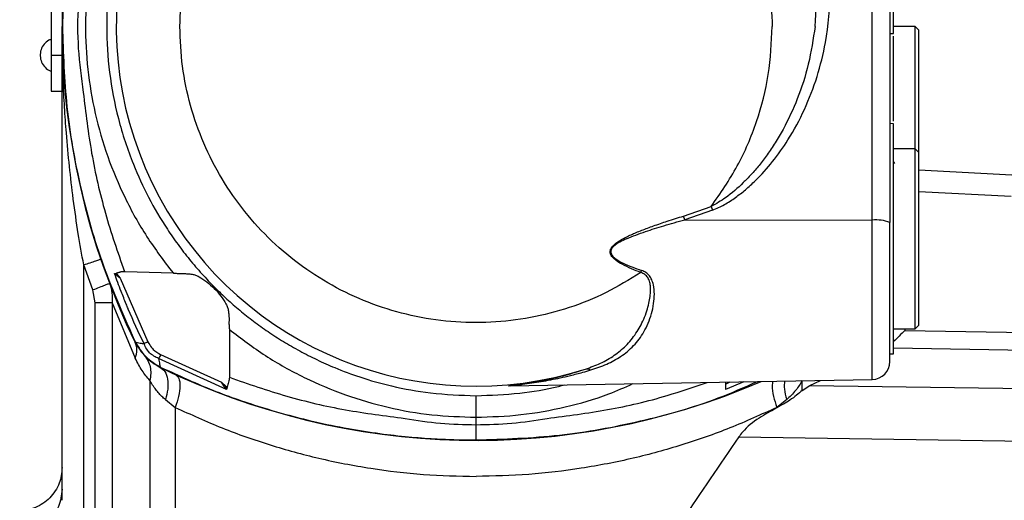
# Model space of a CAD drawing. Header units: millimetres. Extents: x 326 to 3842, y 152 to 2620.
# Tile 17 of 53: x 545 to 682, y 1794 to 1860. Entities that reach past the tile are written whole.
import ezdxf

# ---------------------------------------------------------------- set-up
doc = ezdxf.new("R2010")
doc.units = ezdxf.units.MM

msp = doc.modelspace()

# ---------------------------------------------------------------- linework, layer by layer
at = {"color": 7, "linetype": 'Continuous', "lineweight": 25}
for p, q in [((550.7, 1907.96), (550.7, 1859.46)), ((549.2, 1897.46), (549.2, 1855.46)), ((663.25, 1832.54), (663.25, 1885.54)), ((665.7, 1885.2), (665.7, 1832.21)), ((550.7, 1793.64), (550.7, 1859.46)), ((669.2, 1859.46), (666.2, 1859.46)), ((669.7, 1858.96), (669.2, 1859.46)), ((669.2, 1842.46), (669.2, 1859.46)), ((669.7, 1841.96), (669.7, 1858.96)), ((665.7, 1858.46), (666.21, 1858.47)), ((549.2, 1855.46), (550.7, 1855.46)), ((549.2, 1855.46), (549.2, 1850.46)), ((549.2, 1850.46), (550.7, 1850.46)), ((666.21, 1845.95), (665.7, 1845.96)), ((669.2, 1842.46), (666.2, 1842.46)), ((669.7, 1841.96), (669.2, 1842.46)), ((669.2, 1842.46), (669.2, 1842.46)), ((669.2, 1817.46), (669.2, 1842.46)), ((669.7, 1817.96), (669.7, 1841.96)), ((666.38, 1840.41), (666.2, 1840.69)), ((669.7, 1839.54), (682.62, 1838.86)), ((637.02, 1833.12), (640.86, 1834.43)), ((640.86, 1834.43), (641.05, 1833.92)), ((637.19, 1832.6), (637.02, 1833.12)), ((641.05, 1833.92), (637.19, 1832.6)), ((637.19, 1832.6), (663.25, 1832.54)), ((554.96, 1822.85), (553.7, 1826.34)), ((553.7, 1771.69), (553.7, 1826.34)), ((557.98, 1825.13), (558.2, 1825.18)), ((558.22, 1824.92), (557.98, 1825.13)), ((557.98, 1825.13), (558.25, 1825.07)), ((558.2, 1825.18), (558.24, 1825.19)), ((558.25, 1825.07), (558.22, 1824.92)), ((558.24, 1825.19), (558.85, 1825.35)), ((558.85, 1825.35), (558.24, 1825.19)), ((558.24, 1825.19), (558.32, 1825.06)), ((558.32, 1825.06), (558.25, 1825.07)), ((558.32, 1825.06), (558.79, 1824.5)), ((558.85, 1825.35), (559.35, 1825.42)), ((559.35, 1825.42), (559.48, 1825.41)), ((559.48, 1825.41), (566.11, 1825.22)), ((567.28, 1825.13), (567.28, 1825.13)), ((567.58, 1825.12), (567.58, 1825.12)), ((558.79, 1824.5), (562.63, 1815.64)), ((555.31, 1821.05), (554.96, 1822.85)), ((555.31, 1771.93), (555.31, 1821.05)), ((557.64, 1821.05), (557.64, 1771.93)), ((557.64, 1821.05), (560.86, 1813.36)), ((669.2, 1817.46), (669.7, 1817.96)), ((573.94, 1817.38), (573.94, 1810.87)), ((666.2, 1817.46), (669.2, 1817.46)), ((667.77, 1817.24), (687.26, 1816.92)), ((560.86, 1815.56), (560.89, 1815.6)), ((564.39, 1813.87), (572.83, 1810.06)), ((665.7, 1813.96), (666.21, 1813.97)), ((573.55, 1809.05), (564.11, 1813.32)), ((564.34, 1812.15), (564.3, 1812.11)), ((564.34, 1812.15), (564.34, 1812.15)), ((562.89, 1810.28), (562.89, 1756.46)), ((573.28, 1809.39), (572.83, 1810.06)), ((572.83, 1810.06), (573.46, 1809.5)), ((573.94, 1810.87), (573.94, 1810.72)), ((612.9, 1809.54), (663.25, 1810.42)), ((645.39, 1810.11), (642.86, 1809.05)), ((654.58, 1809.6), (656.06, 1810.29)), ((573.28, 1809.39), (573.48, 1809.42)), ((573.55, 1809.05), (573.28, 1809.39)), ((573.46, 1809.5), (573.48, 1809.42)), ((573.64, 1809.36), (573.48, 1809.42)), ((573.48, 1809.42), (573.55, 1809.05)), ((573.64, 1809.36), (573.55, 1809.05)), ((653.52, 1808.9), (654.58, 1809.6)), ((654.58, 1809.6), (721.98, 1808.64)), ((565.05, 1807.62), (566.42, 1806.55)), ((651.36, 1807.62), (649.99, 1806.55)), ((566.42, 1806.55), (566.42, 1756.46)), ((649.99, 1806.55), (649.99, 1806.47)), ((608.2, 1804.13), (608.2, 1805.17)), ((644.7, 1802.44), (721.98, 1801.28))]:
    msp.add_line(p, q, dxfattribs=at)
at = {"color": 8, "linetype": 'Continuous', "lineweight": 25}
for p, q in [((669.7, 1836.53), (682.52, 1835.86)), ((663.25, 1810.42), (663.25, 1832.54)), ((667.77, 1817.46), (667.77, 1817.24)), ((687.26, 1814.42), (666.2, 1814.77)), ((642.86, 1809.78), (643.51, 1810.07)), ((653.52, 1808.9), (653.52, 1810.25))]:
    msp.add_line(p, q, dxfattribs=at)
at = {"color": 7, "linetype": 'Continuous', "lineweight": 25}
for centre, radius, start, end in [((608.2, 1859.46), 49.97, 49.4242, 287.733), ((650.7, 1859.46), 100, 153.9585, 206.0415), ((663.84, 1827.68), 4.9, 67.6999, 96.9792), ((663.2, 1812.92), 2.5, 271, 0), ((608.2, 1901.96), 100, 243.9585, 293.3474)]:
    msp.add_arc(centre, radius, start, end, dxfattribs=at)
for points, knots in [([(608.2, 1910.75), (606.96, 1910.73), (604.56, 1910.68), (601.13, 1910.3), (598.01, 1909.76), (595.21, 1909.11), (592.72, 1908.39), (590.54, 1907.64), (587.86, 1906.59), (584.67, 1905.11), (581.03, 1903.04), (577.7, 1900.77), (574.67, 1898.35), (571.52, 1895.42), (568.34, 1891.9), (565.26, 1887.69), (562.65, 1883.25), (560.3, 1878.14), (558.39, 1872.34), (557.17, 1865.91), (556.76, 1859.46), (557.17, 1853.01), (558.39, 1846.58), (560.3, 1840.78), (562.65, 1835.67), (564.82, 1831.98), (566.79, 1829.15), (568.38, 1827.08), (570.1, 1825.08), (571.84, 1823.24), (573.6, 1821.56), (575.39, 1820), (577.29, 1818.49), (579.32, 1817.04), (581.46, 1815.66), (583.72, 1814.36), (586.1, 1813.14), (588.87, 1811.91), (592.32, 1810.62), (596.75, 1809.38), (602.14, 1808.38), (606.09, 1808.24), (608.2, 1808.17)], [0, 0, 0, 0, 0.023207, 0.044628, 0.064264, 0.082113, 0.098176, 0.112453, 0.124943, 0.151867, 0.177834, 0.202842, 0.226892, 0.249983, 0.282738, 0.315064, 0.346963, 0.378433, 0.419715, 0.460237, 0.499998, 0.539759, 0.58028, 0.621562, 0.653033, 0.684932, 0.701046, 0.717269, 0.733598, 0.750034, 0.764356, 0.779052, 0.794123, 0.809568, 0.825388, 0.841582, 0.858151, 0.875095, 0.898127, 0.926624, 0.960582, 1, 1, 1, 1]), ([(560.89, 1903.33), (559.32, 1899.82), (556.19, 1892.84), (553.1, 1881.84), (551.11, 1870.69), (550.87, 1863.19), (550.75, 1859.46)], [0, 0, 0, 0, 0.253552, 0.504737, 0.753553, 1, 1, 1, 1]), ([(567.06, 1859.46), (567.13, 1861.26), (567.26, 1864.85), (568.36, 1870.14), (570.08, 1875.25), (572.47, 1880.09), (575.47, 1884.58), (579.03, 1888.64), (583.09, 1892.2), (587.57, 1895.2), (592.41, 1897.58), (597.53, 1899.32), (602.82, 1900.37), (608.2, 1900.72), (613.59, 1900.37), (618.88, 1899.32), (624, 1897.58), (628.84, 1895.2), (633.32, 1892.2), (637.38, 1888.64), (640.94, 1884.58), (643.94, 1880.09), (646.33, 1875.25), (648.05, 1870.14), (649.15, 1864.85), (649.28, 1861.26), (649.35, 1859.46)], [0, 0, 0, 0, 0.041666, 0.083333, 0.125, 0.166666, 0.208333, 0.249999, 0.291666, 0.333333, 0.374999, 0.416666, 0.458333, 0.499999, 0.541666, 0.583333, 0.625, 0.666666, 0.708333, 0.75, 0.791666, 0.833333, 0.875, 0.916667, 0.958333, 1, 1, 1, 1]), ([(566.42, 1894.08), (565.15, 1892.44), (562.61, 1889.16), (559.55, 1883.73), (557.09, 1878.01), (555.31, 1872.04), (554.21, 1865.92), (553.83, 1859.7), (554.16, 1853.48), (555.2, 1847.35), (556.93, 1841.36), (559.34, 1835.63), (562.35, 1830.17), (564.86, 1826.87), (566.11, 1825.22)], [0, 0, 0, 0, 0.083323, 0.166711, 0.249999, 0.333332, 0.416699, 0.5, 0.583302, 0.666673, 0.750002, 0.833298, 0.916685, 1, 1, 1, 1]), ([(641.05, 1833.92), (641.61, 1834.17), (642.73, 1834.66), (644.24, 1835.67), (645.67, 1836.78), (647.44, 1838.41), (649.48, 1840.67), (651.81, 1843.97), (653.93, 1847.91), (655.67, 1852.46), (657.02, 1857.99), (657.62, 1864.48), (657, 1871.79), (655.25, 1878.93), (653.15, 1883.35), (652.1, 1885.56)], [0, 0, 0, 0, 0.031254, 0.062357, 0.092572, 0.124465, 0.18544, 0.248756, 0.331454, 0.415048, 0.498764, 0.623868, 0.749151, 0.874705, 1, 1, 1, 1]), ([(655.3, 1859.46), (655.44, 1861.62), (655.72, 1865.94), (654.85, 1872.43), (653.12, 1878.8), (651.18, 1882.75), (650.2, 1884.73)], [0, 0, 0, 0, 0.2472893, 0.4967326, 0.7477915, 1, 1, 1, 1]), ([(666.2, 1858.47), (666.2, 1858.56), (666.2, 1858.73), (666.2, 1860.13), (666.2, 1862.3), (666.2, 1865.24), (666.2, 1868.83), (666.2, 1872.91), (666.2, 1877.35), (666.2, 1880.42), (666.2, 1881.96)], [0, 0, 0, 0, 0.125001, 0.25, 0.375001, 0.500001, 0.625001, 0.750001, 0.875001, 1, 1, 1, 1]), ([(553.64, 1868.64), (553.36, 1866.6), (552.82, 1862.54), (552.82, 1856.38), (553.36, 1852.32), (553.64, 1850.29)], [0, 0, 0, 0, 0.334029, 0.665974, 1, 1, 1, 1]), ([(550.75, 1859.46), (550.87, 1855.73), (551.11, 1848.23), (553.1, 1837.08), (556.19, 1826.08), (559.32, 1819.1), (560.89, 1815.6)], [0, 0, 0, 0, 0.246436, 0.495248, 0.746436, 1, 1, 1, 1]), ([(631.09, 1825.27), (629.51, 1824.3), (626.35, 1822.36), (621.17, 1820.29), (615.79, 1818.89), (610.25, 1818.24), (604.69, 1818.34), (599.18, 1819.19), (593.84, 1820.77), (588.76, 1823.06), (584.04, 1826.01), (579.76, 1829.56), (575.99, 1833.67), (572.81, 1838.24), (570.27, 1843.2), (568.44, 1848.45), (567.28, 1853.9), (567.13, 1857.61), (567.06, 1859.46)], [0, 0, 0, 0, 0.0625, 0.125, 0.1875, 0.25, 0.3125, 0.375, 0.4375, 0.499999, 0.5625, 0.625, 0.6875, 0.749999, 0.8125, 0.875, 0.9375, 1, 1, 1, 1]), ([(640.86, 1834.43), (642.14, 1836.28), (644.7, 1839.97), (647.32, 1846.2), (649.03, 1852.73), (649.24, 1857.22), (649.35, 1859.46)], [0, 0, 0, 0, 0.2499983, 0.4999996, 0.7499992, 1, 1, 1, 1]), ([(655.3, 1859.46), (655.04, 1857.7), (654.52, 1854.27), (652.96, 1849.48), (651.3, 1845.88), (649.8, 1843.33), (648.68, 1841.66), (647.56, 1840.19), (646.45, 1838.9), (644.95, 1837.35), (643.17, 1835.75), (641.55, 1834.83), (640.86, 1834.43)], [0, 0, 0, 0, 0.1787798, 0.3472149, 0.5039896, 0.5763655, 0.6434155, 0.7052296, 0.7619093, 0.8135547, 0.9212622, 1, 1, 1, 1]), ([(549.21, 1857.69), (549.09, 1857.64), (548.69, 1857.49), (548.15, 1857), (547.73, 1856.23), (547.61, 1855.35), (547.8, 1854.48), (548.31, 1853.76), (548.83, 1853.33), (549.17, 1853.25), (549.22, 1853.23)], [0, 0, 0, 0, 0.070009, 0.216733, 0.366467, 0.5169, 0.667609, 0.818634, 0.970743, 1, 1, 1, 1]), ([(666.2, 1846.3), (666.2, 1846.8), (666.2, 1848.4), (666.2, 1851.01), (666.2, 1853.95), (666.2, 1856.4), (666.2, 1857.59), (666.2, 1858.12)], [0, 0, 0, 0, 0.105275, 0.342099, 0.57892, 0.815742, 1, 1, 1, 1]), ([(553.64, 1850.29), (553.98, 1847.47), (554.66, 1841.82), (556.57, 1833.49), (558.42, 1828.11), (559.35, 1825.42)], [0, 0, 0, 0, 0.333039, 0.666451, 1, 1, 1, 1]), ([(666.2, 1829.96), (666.2, 1831.01), (666.2, 1833.1), (666.2, 1836.12), (666.2, 1838.9), (666.2, 1841.34), (666.2, 1843.34), (666.2, 1844.82), (666.2, 1845.77), (666.2, 1845.89), (666.2, 1845.95)], [0, 0, 0, 0, 0.1250009, 0.2500003, 0.3749994, 0.4999999, 0.6249985, 0.7499997, 0.8749991, 1, 1, 1, 1]), ([(631.09, 1825.27), (630.65, 1825.44), (629.77, 1825.79), (628.5, 1826.39), (627.53, 1826.98), (627.03, 1827.53), (626.88, 1827.85), (626.82, 1828.11), (626.85, 1828.37), (626.94, 1828.62), (627.09, 1828.84), (627.39, 1829.17), (627.76, 1829.46), (628.16, 1829.71), (628.34, 1829.81), (628.49, 1829.9), (628.61, 1829.97), (628.82, 1830.08), (629.2, 1830.27), (629.75, 1830.53), (630.47, 1830.84), (631.5, 1831.25), (632.95, 1831.79), (634.88, 1832.45), (636.27, 1832.89), (637.02, 1833.12)], [0, 0, 0, 0, 0.083292, 0.167109, 0.249766, 0.282045, 0.29732, 0.312467, 0.328069, 0.343949, 0.35819, 0.37527, 0.422764, 0.438786, 0.458368, 0.459692, 0.470344, 0.483047, 0.500279, 0.545791, 0.590135, 0.639407, 0.741749, 0.860986, 1, 1, 1, 1]), ([(629.1, 1829.96), (629.98, 1830.31), (631.68, 1830.98), (634.4, 1831.81), (636.22, 1832.33), (637.19, 1832.6)], [0, 0, 0, 0, 0.330585, 0.646474, 1, 1, 1, 1]), ([(665.7, 1812.92), (665.7, 1813.01), (665.7, 1813.21), (665.7, 1814.75), (665.7, 1817.12), (665.7, 1820.27), (665.7, 1823.99), (665.7, 1828.06), (665.7, 1830.83), (665.7, 1832.21)], [0, 0, 0, 0, 0.14259, 0.285492, 0.428394, 0.571296, 0.714196, 0.857098, 1, 1, 1, 1]), ([(629.1, 1829.96), (628.79, 1829.82), (628.18, 1829.53), (627.45, 1829.07), (627.05, 1828.62), (626.93, 1828.31), (626.92, 1828.06), (626.99, 1827.83), (627.17, 1827.54), (627.69, 1827.07), (628.63, 1826.56), (629.89, 1826.03), (630.76, 1825.73), (631.21, 1825.57)], [0, 0, 0, 0, 0.126013, 0.250981, 0.313526, 0.342607, 0.372187, 0.402421, 0.433214, 0.495782, 0.659132, 0.823755, 1, 1, 1, 1]), ([(666.2, 1813.97), (666.2, 1814.03), (666.2, 1814.15), (666.2, 1815.1), (666.2, 1816.58), (666.2, 1818.58), (666.2, 1821.02), (666.2, 1823.8), (666.2, 1826.82), (666.2, 1828.91), (666.2, 1829.96)], [0, 0, 0, 0, 0.1250009, 0.2500003, 0.3750015, 0.5000001, 0.6250006, 0.7499997, 0.8749991, 1, 1, 1, 1]), ([(553.7, 1826.34), (554.01, 1826.44), (554.63, 1826.65), (555.42, 1826.92), (555.96, 1827.11), (556.03, 1827.13), (556.07, 1827.14)], [0, 0, 0, 0, 0.2500035, 0.4999992, 0.7499997, 1, 1, 1, 1]), ([(562.09, 1815.39), (561.33, 1816.98), (560.56, 1818.59), (559.79, 1820.45), (559.45, 1821.26), (558.81, 1822.88), (558.29, 1824.3), (557.98, 1825.13)], [0, 0, 0, 0, 0.499945, 0.507176, 0.570044, 0.749952, 1, 1, 1, 1]), ([(558.2, 1825.18), (558.21, 1825.16), (558.22, 1825.13), (558.24, 1825.09), (558.25, 1825.07)], [0, 0, 0, 0, 0.5, 1, 1, 1, 1]), ([(558.79, 1824.5), (558.69, 1824.56), (558.53, 1824.68), (558.35, 1824.81), (558.26, 1824.88), (558.23, 1824.91), (558.22, 1824.92)], [0, 0, 0, 0, 0.499908, 0.842464, 0.944334, 1, 1, 1, 1]), ([(559.35, 1825.42), (559.27, 1825.41), (559.15, 1825.4), (558.98, 1825.38), (558.9, 1825.36), (558.85, 1825.35)], [0, 0, 0, 0, 0.501958, 0.682791, 1, 1, 1, 1]), ([(566.11, 1825.22), (566.16, 1825.21), (566.24, 1825.2), (566.33, 1825.19), (566.38, 1825.18)], [0, 0, 0, 0, 0.500194, 1, 1, 1, 1]), ([(566.38, 1825.18), (566.59, 1825.16), (566.99, 1825.13), (567.39, 1825.12), (567.58, 1825.12)], [0, 0, 0, 0, 0.51557, 1, 1, 1, 1]), ([(567.58, 1825.12), (567.66, 1825.12), (567.84, 1825.12), (568.01, 1825.11), (568.1, 1825.11)], [0, 0, 0, 0, 0.490261, 1, 1, 1, 1]), ([(568.1, 1825.11), (568.21, 1825.1), (568.44, 1825.08), (568.66, 1825.05), (568.77, 1825.03)], [0, 0, 0, 0, 0.482768, 1, 1, 1, 1]), ([(568.77, 1825.03), (568.93, 1825), (569.26, 1824.93), (569.56, 1824.77), (569.72, 1824.69)], [0, 0, 0, 0, 0.497207, 1, 1, 1, 1]), ([(569.72, 1824.69), (570.08, 1824.46), (570.81, 1824.02), (571.86, 1823.08), (572.79, 1822.02), (573.23, 1821.29), (573.46, 1820.92)], [0, 0, 0, 0, 0.250009, 0.500034, 0.749986, 1, 1, 1, 1]), ([(623.42, 1811.87), (624.12, 1812.12), (625.55, 1812.64), (627.42, 1813.72), (629.08, 1815.09), (630.23, 1816.48), (631.01, 1817.77), (631.52, 1818.81), (631.93, 1819.89), (632.22, 1820.95), (632.39, 1821.9), (632.46, 1822.71), (632.44, 1823.41), (632.33, 1824.03), (632.07, 1824.59), (631.67, 1825.05), (631.28, 1825.2), (631.09, 1825.27)], [0, 0, 0, 0, 0.122278, 0.250244, 0.370952, 0.501872, 0.565354, 0.628259, 0.69642, 0.754657, 0.805068, 0.846713, 0.879941, 0.912727, 0.940719, 0.970988, 1, 1, 1, 1]), ([(624.14, 1811.74), (624.89, 1811.99), (626.39, 1812.49), (628.4, 1813.6), (630.16, 1815.06), (631.37, 1816.68), (632.14, 1818.22), (632.61, 1819.54), (632.9, 1820.9), (633.01, 1822.25), (632.93, 1823.37), (632.66, 1824.23), (632.3, 1824.83), (631.82, 1825.3), (631.4, 1825.48), (631.21, 1825.57)], [0, 0, 0, 0, 0.125701, 0.24941, 0.385003, 0.520001, 0.59497, 0.670769, 0.744326, 0.810541, 0.873657, 0.907697, 0.938115, 0.971004, 1, 1, 1, 1]), ([(631.09, 1825.27), (631.11, 1825.32), (631.15, 1825.42), (631.19, 1825.52), (631.21, 1825.57)], [0, 0, 0, 0, 0.499953, 1, 1, 1, 1]), ([(557.3, 1823.75), (557.26, 1823.73), (557.19, 1823.71), (556.65, 1823.5), (555.88, 1823.2), (555.27, 1822.97), (554.96, 1822.85)], [0, 0, 0, 0, 0.249995, 0.5, 0.749999, 1, 1, 1, 1]), ([(557.3, 1823.75), (557.44, 1823.31), (557.71, 1822.44), (557.66, 1821.51), (557.64, 1821.05)], [0, 0, 0, 0, 0.494869, 1, 1, 1, 1]), ([(557.64, 1821.05), (557.53, 1821.05), (557.3, 1821.05), (556.74, 1821.05), (556.06, 1821.05), (555.56, 1821.05), (555.31, 1821.05)], [0, 0, 0, 0, 0.250006, 0.500001, 0.750001, 1, 1, 1, 1]), ([(573.46, 1820.92), (573.54, 1820.76), (573.7, 1820.44), (573.77, 1820.1), (573.81, 1819.93)], [0, 0, 0, 0, 0.504025, 1, 1, 1, 1]), ([(573.81, 1819.93), (573.83, 1819.76), (573.87, 1819.44), (573.88, 1819.11), (573.89, 1818.95)], [0, 0, 0, 0, 0.522478, 1, 1, 1, 1]), ([(573.89, 1818.63), (573.88, 1818.47), (573.88, 1818.15), (573.9, 1817.82), (573.91, 1817.65)], [0, 0, 0, 0, 0.486036, 1, 1, 1, 1]), ([(573.89, 1818.95), (573.89, 1818.9), (573.89, 1818.79), (573.89, 1818.68), (573.89, 1818.63)], [0, 0, 0, 0, 0.499795, 1, 1, 1, 1]), ([(573.91, 1817.65), (573.92, 1817.61), (573.93, 1817.51), (573.94, 1817.42), (573.94, 1817.38)], [0, 0, 0, 0, 0.499855, 1, 1, 1, 1]), ([(573.94, 1817.38), (575.58, 1816.12), (578.87, 1813.62), (584.3, 1810.61), (590.01, 1808.19), (595.96, 1806.46), (602.05, 1805.37), (606.16, 1805.24), (608.2, 1805.17)], [0, 0, 0, 0, 0.166964, 0.334044, 0.500994, 0.667949, 0.834235, 1, 1, 1, 1]), ([(667.77, 1817.24), (667.51, 1816.98), (666.99, 1816.46), (666.43, 1815.92), (666.22, 1815.7), (666.2, 1815.69)], [0, 0, 0, 0, 0.483866, 0.965947, 1, 1, 1, 1]), ([(560.86, 1815.56), (561.29, 1814.84), (562.16, 1813.41), (563.59, 1812.55), (564.3, 1812.11)], [0, 0, 0, 0, 0.4999, 1, 1, 1, 1]), ([(560.86, 1813.36), (560.97, 1813.76), (561.21, 1814.55), (560.97, 1815.22), (560.86, 1815.56)], [0, 0, 0, 0, 0.5000035, 1, 1, 1, 1]), ([(560.89, 1815.6), (560.91, 1815.59), (560.96, 1815.58), (561.17, 1815.54), (561.54, 1815.48), (561.9, 1815.42), (562.09, 1815.39)], [0, 0, 0, 0, 0.211734, 0.440119, 0.697673, 1, 1, 1, 1]), ([(560.89, 1815.6), (561.33, 1814.88), (562.2, 1813.45), (563.63, 1812.58), (564.34, 1812.15)], [0, 0, 0, 0, 0.500017, 1, 1, 1, 1]), ([(562.63, 1815.64), (562.53, 1815.59), (562.34, 1815.5), (562.17, 1815.43), (562.09, 1815.39)], [0, 0, 0, 0, 0.499413, 1, 1, 1, 1]), ([(564.11, 1813.32), (563.66, 1813.55), (563.02, 1813.88), (562.39, 1814.66), (562.2, 1815.12), (562.09, 1815.39)], [0, 0, 0, 0, 0.500038, 0.711744, 1, 1, 1, 1]), ([(562.63, 1815.64), (562.79, 1815.36), (563, 1814.99), (563.57, 1814.37), (564.03, 1814.09), (564.39, 1813.87)], [0, 0, 0, 0, 0.371352, 0.501515, 1, 1, 1, 1]), ([(562.14, 1813.71), (562.31, 1813.49), (562.67, 1813.04), (562.96, 1812.19), (563.06, 1811.26), (562.95, 1810.6), (562.89, 1810.28)], [0, 0, 0, 0, 0.246968, 0.500003, 0.75303, 1, 1, 1, 1]), ([(564.39, 1813.87), (564.34, 1813.77), (564.24, 1813.57), (564.15, 1813.4), (564.11, 1813.32)], [0, 0, 0, 0, 0.499945, 1, 1, 1, 1]), ([(562.89, 1810.28), (562.52, 1810.72), (561.77, 1811.6), (561.16, 1812.77), (560.86, 1813.36)], [0, 0, 0, 0, 0.494826, 1, 1, 1, 1]), ([(564.11, 1813.32), (564.16, 1813.04), (564.24, 1812.6), (564.3, 1812.24), (564.33, 1812.18), (564.34, 1812.15)], [0, 0, 0, 0, 0.461441, 0.724506, 1, 1, 1, 1]), ([(564.3, 1812.11), (564.54, 1811.94), (565.04, 1811.59), (565.4, 1810.5), (565.45, 1809.13), (565.18, 1808.11), (565.05, 1807.62)], [0, 0, 0, 0, 0.243183, 0.500001, 0.756814, 1, 1, 1, 1]), ([(564.34, 1812.15), (566.47, 1811.17), (570.88, 1809.12), (578.02, 1806.58), (584.63, 1804.76), (590.32, 1803.59), (594.71, 1802.9), (598.69, 1802.45), (602.25, 1802.18), (605.37, 1802.04), (607.31, 1802.03), (608.2, 1802.02)], [0, 0, 0, 0, 0.15471, 0.32136, 0.499949, 0.607425, 0.705247, 0.793415, 0.871931, 0.940792, 1, 1, 1, 1]), ([(566.46, 1811.09), (566.63, 1810.95), (566.98, 1810.66), (567.13, 1809.57), (566.96, 1808.14), (566.59, 1807.07), (566.42, 1806.55)], [0, 0, 0, 0, 0.242189, 0.500001, 0.757817, 1, 1, 1, 1]), ([(612.96, 1809.54), (612.92, 1809.54), (612.78, 1809.53), (612.74, 1809.53), (612.73, 1809.53), (612.78, 1809.55), (613.19, 1809.6), (614.38, 1809.75), (616.1, 1810.01), (618.25, 1810.43), (620.71, 1811.02), (622.49, 1811.57), (623.42, 1811.87)], [0, 0, 0, 0, 0.015975, 0.047306, 0.062797, 0.078477, 0.135613, 0.250184, 0.406022, 0.573376, 0.774985, 1, 1, 1, 1]), ([(612.97, 1809.54), (612.95, 1809.54), (612.9, 1809.54), (612.94, 1809.55), (613.18, 1809.58), (613.61, 1809.63), (614.12, 1809.69), (614.88, 1809.78), (615.94, 1809.93), (617.25, 1810.13), (618.57, 1810.37), (619.93, 1810.65), (621.41, 1810.99), (622.83, 1811.36), (623.77, 1811.63), (624.14, 1811.74)], [0, 0, 0, 0, 0.019774, 0.04262, 0.088274, 0.135985, 0.17979, 0.230943, 0.338184, 0.445976, 0.553232, 0.659029, 0.77335, 0.910386, 1, 1, 1, 1]), ([(623.42, 1811.87), (623.54, 1811.88), (623.76, 1811.92), (624.02, 1811.8), (624.14, 1811.74)], [0, 0, 0, 0, 0.50001, 1, 1, 1, 1]), ([(565.05, 1807.62), (564.88, 1807.77), (564.52, 1808.08), (564.05, 1808.6), (563.58, 1809.18), (563.2, 1809.74), (562.98, 1810.12), (562.89, 1810.28)], [0, 0, 0, 0, 0.182462, 0.391594, 0.591884, 0.825686, 1, 1, 1, 1]), ([(573.83, 1810.06), (573.8, 1809.94), (573.74, 1809.7), (573.68, 1809.49), (573.65, 1809.38)], [0, 0, 0, 0, 0.508551, 1, 1, 1, 1]), ([(573.94, 1810.72), (573.93, 1810.6), (573.9, 1810.38), (573.85, 1810.16), (573.83, 1810.06)], [0, 0, 0, 0, 0.4997783, 1, 1, 1, 1]), ([(573.94, 1810.72), (576.58, 1809.8), (581.86, 1807.98), (590.03, 1806.07), (595.57, 1805.37), (598.34, 1805.02)], [0, 0, 0, 0, 0.3332546, 0.6666824, 1, 1, 1, 1]), ([(608.2, 1802.02), (612.08, 1802.15), (619.77, 1802.4), (631.04, 1804.49), (640.26, 1807.04), (645.5, 1809.35), (647.3, 1810.14)], [0, 0, 0, 0, 0.288879, 0.573302, 0.853267, 1, 1, 1, 1]), ([(618.07, 1805.02), (620.88, 1805.38), (626.51, 1806.1), (633.94, 1807.82), (638.46, 1809.38), (640.29, 1810.02)], [0, 0, 0, 0, 0.3724, 0.745038, 1, 1, 1, 1]), ([(642.86, 1810.06), (642.86, 1810.01), (642.86, 1809.63), (642.86, 1809.32), (642.86, 1809.05)], [0, 0, 0, 0, 0.1435153, 1, 1, 1, 1]), ([(653.52, 1810.28), (653.39, 1810.06), (653.12, 1809.6), (652.61, 1808.89), (652.03, 1808.22), (651.57, 1807.81), (651.36, 1807.62)], [0, 0, 0, 0, 0.244836, 0.493725, 0.767772, 1, 1, 1, 1]), ([(573.46, 1809.5), (573.49, 1809.47), (573.55, 1809.43), (573.62, 1809.4), (573.65, 1809.38)], [0, 0, 0, 0, 0.525552, 1, 1, 1, 1]), ([(573.65, 1809.38), (573.65, 1809.38), (573.64, 1809.37), (573.64, 1809.37), (573.64, 1809.36)], [0, 0, 0, 0, 0.499829, 1, 1, 1, 1]), ([(653.52, 1808.9), (653, 1808.45), (652.07, 1807.65), (650.63, 1806.83), (649.99, 1806.47)], [0, 0, 0, 0, 0.559487, 1, 1, 1, 1]), ([(608.2, 1805.17), (608.2, 1805.56), (608.2, 1806.34), (608.2, 1807.32), (608.2, 1808.02), (608.2, 1808.12), (608.2, 1808.17)], [0, 0, 0, 0, 0.2500725, 0.5006427, 0.7511992, 1, 1, 1, 1]), ([(566.42, 1806.55), (568.57, 1805.56), (572.82, 1803.62), (579.51, 1801.28), (586.41, 1799.38), (593.53, 1798.01), (600.85, 1797.12), (605.76, 1797.02), (608.2, 1796.96)], [0, 0, 0, 0, 0.171323, 0.337781, 0.500036, 0.66865, 0.834989, 1, 1, 1, 1]), ([(649.99, 1806.55), (647.84, 1805.56), (643.59, 1803.62), (636.9, 1801.28), (630, 1799.38), (622.88, 1798.01), (615.55, 1797.12), (610.65, 1797.02), (608.2, 1796.96)], [0, 0, 0, 0, 0.171321, 0.337779, 0.500036, 0.668648, 0.834987, 1, 1, 1, 1]), ([(649.99, 1806.47), (649.16, 1806.02), (647.46, 1805.12), (645.66, 1803.71), (644.87, 1802.67), (644.7, 1802.44)], [0, 0, 0, 0, 0.43146, 0.87566, 1, 1, 1, 1]), ([(598.34, 1805.02), (599.97, 1804.76), (603.24, 1804.24), (606.55, 1804.17), (608.2, 1804.13)], [0, 0, 0, 0, 0.499999, 1, 1, 1, 1]), ([(608.2, 1804.13), (609.86, 1804.17), (613.17, 1804.24), (616.44, 1804.76), (618.07, 1805.02)], [0, 0, 0, 0, 0.500001, 1, 1, 1, 1]), ([(608.2, 1802.02), (608.2, 1802.05), (608.2, 1802.1), (608.2, 1802.51), (608.2, 1803.06), (608.2, 1803.64), (608.2, 1803.96), (608.2, 1804.13)], [0, 0, 0, 0, 0.21241, 0.45044, 0.712876, 0.853723, 1, 1, 1, 1]), ([(644.7, 1802.44), (642.06, 1798.58), (636.78, 1790.85), (630.28, 1780.86), (625.28, 1772.57), (622.31, 1766.71), (620.46, 1761.31), (619.82, 1756.99), (620.14, 1754.32), (620.27, 1753.26)], [0, 0, 0, 0, 0.253891, 0.507734, 0.639512, 0.771051, 0.857225, 0.942956, 1, 1, 1, 1]), ([(550.7, 1798.19), (550.63, 1797.44), (550.51, 1796.29), (549.77, 1794.91), (549.02, 1793.95), (548.07, 1793.18), (546.7, 1792.42), (545.55, 1792.28), (544.81, 1792.19)], [0, 0, 0, 0, 0.239703, 0.368523, 0.500006, 0.631487, 0.760306, 1, 1, 1, 1]), ([(550.7, 1795.17), (550.6, 1794.35), (550.39, 1792.64), (548.8, 1790.69), (546.82, 1789.53), (545.46, 1789.38), (544.81, 1789.31)], [0, 0, 0, 0, 0.270479, 0.562372, 0.789516, 1, 1, 1, 1])]:
    msp.add_open_spline(points, degree=3, knots=knots, dxfattribs=at)
at = {"color": 8, "linetype": 'Continuous', "lineweight": 25}
for points, knots in [([(553.7, 1826.34), (553.45, 1827.78), (552.9, 1830.82), (552.25, 1835.39), (551.7, 1840.05), (551.3, 1844.31), (551.03, 1848.26), (550.85, 1851.74), (550.75, 1854.83), (550.73, 1856.71), (550.73, 1857.52)], [0, 0, 0, 0, 0.139764, 0.294278, 0.439597, 0.588374, 0.703866, 0.818978, 0.923154, 1, 1, 1, 1]), ([(608.2, 1805.17), (610.29, 1805.24), (614.46, 1805.38), (620.63, 1806.52), (625.85, 1807.98), (628.87, 1809.34), (629.97, 1809.84)], [0, 0, 0, 0, 0.278382, 0.557544, 0.837827, 1, 1, 1, 1]), ([(608.2, 1808.17), (610.23, 1808.24), (614.08, 1808.38), (618.17, 1809.08), (620.22, 1809.6), (620.51, 1809.67)], [0, 0, 0, 0, 0.4889595, 0.92945, 1, 1, 1, 1]), ([(649.44, 1810.18), (649.39, 1809.97), (649.27, 1809.44), (649.46, 1808.13), (649.82, 1807.06), (649.99, 1806.55)], [0, 0, 0, 0, 0.244475, 0.634048, 1, 1, 1, 1]), ([(651.06, 1810.21), (651.03, 1809.84), (650.97, 1809.05), (651.22, 1808.12), (651.36, 1807.62)], [0, 0, 0, 0, 0.464258, 1, 1, 1, 1])]:
    msp.add_open_spline(points, degree=3, knots=knots, dxfattribs=at)

doc.saveas('drawing.dxf')
